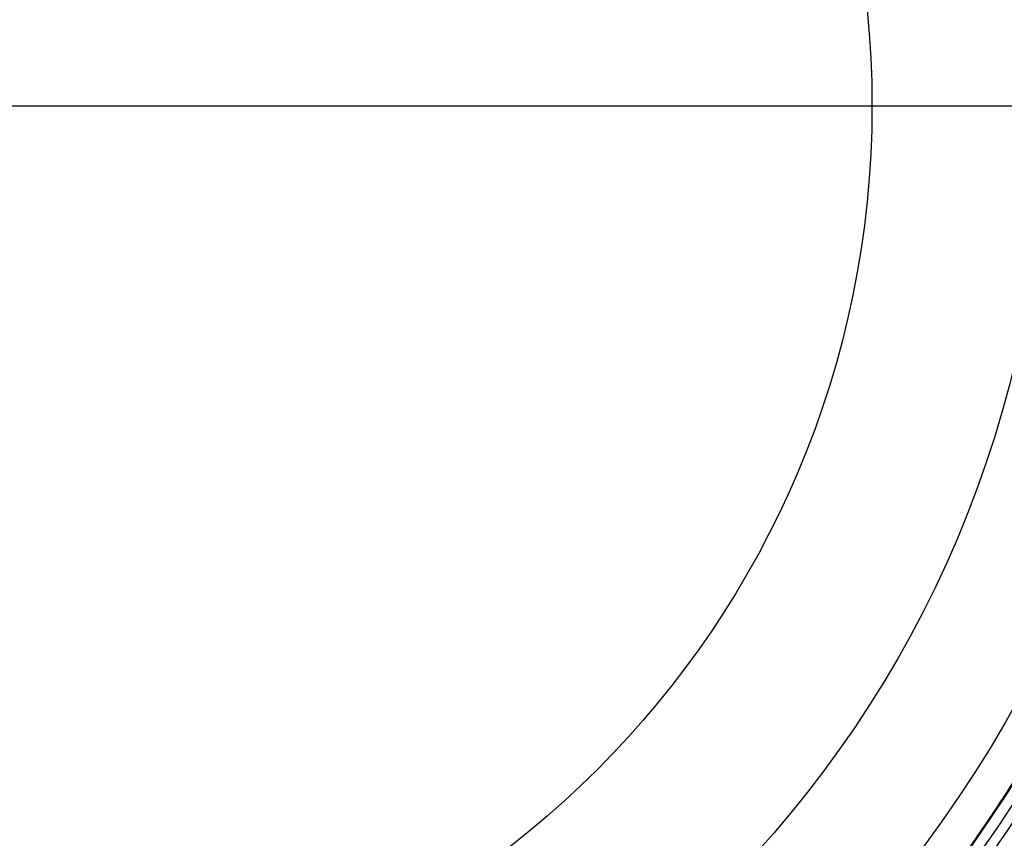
# Model space of a CAD drawing. Header units: millimetres. Extents: x -186 to 186, y -186 to 186.
# Tile 20 of 40: x 7 to 86, y -59 to 7. Entities that reach past the tile are written whole.
import ezdxf

# ---------------------------------------------------------------- set-up
doc = ezdxf.new("R2010")
doc.units = ezdxf.units.MM
doc.layers.add('Ø35', color=7, linetype='Continuous', true_color=0x7d26cd)

msp = doc.modelspace()

# ---------------------------------------------------------------- linework, layer by layer
at = {"layer": 'Ø35'}
for p, q in [((-99, 0), (99, 0)), ((-75.161, 0, 26.669), (75.161, 0, 26.669))]:
    msp.add_line(p, q, dxfattribs=at)
for centre, radius in [((0, 0, 280.657), 176.344), ((0, 0, 277.846), 173.606), ((0, 0, 185.176), 166.494), ((0, 0, 178.694), 166.464), ((0, 0, 190.203), 166.286), ((0, 0, 195.126), 165.882), ((0, 0, 169.409), 165.831), ((0, 0, 199.917), 165.294), ((0, 0, 164.04), 165.137), ((0, 0, 250), 165), ((0, 0, 204.548), 164.531), ((0, 0, 157.398), 163.932), ((0, 0, 208.987), 163.606), ((0, 0, 213.207), 162.533), ((0, 0, 150.615), 162.317), ((0, 0, 216.979), 161.393), ((0, 0, 143.777), 160.306), ((0, 0, 220.096), 160.302), ((0, 0, 223.522), 158.919), ((0, 0, 136.901), 157.911), ((0, 0, 226.484), 157.532), ((0, 0, 228.238), 156.606), ((0, 0, 129.993), 155.138), ((0, 0, 231.304), 154.908), ((0, 0, 264.5), 153.5), ((0, 0, 123.061), 151.996), ((0, 0, 232.639), 151.667), ((0, 0, 116.113), 148.496), ((0, 0, 109.158), 144.648), ((0, 0, 102.204), 140.464), ((0, 0, 283.132), 137.852), ((0, 0, 281.745), 136.922), ((0, 0, 95.26), 135.956), ((0, 0, 279.112), 135.328), ((0, 0, 276.244), 133.801), ((0, 0, 273.469), 132.552), ((0, 0, 270.814), 131.582), ((0, 0, 88.334), 131.139), ((0, 0, 268.303), 130.878), ((0, 0, 265.954), 130.427), ((0, 0, 259.962), 130.364), ((0, 0, 263.779), 130.207), ((0, 0, 261.784), 130.195), ((0, 0, 81.436), 126.025), ((0, 0, 74.264), 120.38), ((0, 0, 66.786), 114.14), ((0, 0, 8.572), 109.729), ((0, 0, 60.024), 108.19), ((0, 0, 20.928), 103.736), ((0, 0, 25.786), 102.936), ((0, 0, 23.148), 102.068), ((0, 0, 53.322), 102.005), ((0, 0), 99), ((0, 0, 40.122), 88.99), ((0, 0, 26.669), 75.161)]:
    msp.add_circle(centre, radius, dxfattribs=at)
at = {"layer": 'Ø35', "extrusion": (0, 0, -1)}
for centre, radius in [((0, 0, -300), 159), ((0, 0, -300), 156.191), ((0, 0, -298.67), 150.699), ((0, 0, -294.974), 146.426)]:
    msp.add_circle(centre, radius, dxfattribs=at)
at = {"layer": 'Ø35'}
msp.add_open_spline([(75.161, 0, 26.669), (79.771, 0, 31.153), (84.38, 0, 35.638), (88.99, 0, 40.122), (93.419, 0, 44.431), (99.899, 0, 50.992), (108.191, 0, 59.972), (114.33, 0, 66.944), (120.286, 0, 74.077), (125.95, 0, 81.267), (131.144, 0, 88.268), (135.964, 0, 95.191), (140.474, 0, 102.133), (144.662, 0, 109.085), (148.514, 0, 116.04), (152.019, 0, 122.987), (155.166, 0, 129.92), (157.945, 0, 136.83), (160.347, 0, 143.71), (162.362, 0, 150.55), (163.978, 0, 157.313), (165.121, 0, 163.592), (166.037, 0, 170.693), (166.515, 0, 177.75), (166.547, 0, 184.693), (166.321, 0, 190.174), (165.919, 0, 195.092), (165.332, 0, 199.877), (164.572, 0, 204.502), (163.651, 0, 208.936), (162.599, 0, 213.082), (161.483, 0, 216.784), (160.282, 0, 220.228), (159.004, 0, 223.405), (157.743, 0, 226.11), (156.926, 0, 227.659), (156.606, 0, 228.238), (156.04, 0, 229.26), (155.474, 0, 230.282), (154.908, 0, 231.304)], degree=3, knots=[0, 0, 0, 0, 4.313366, 4.313366, 4.313366, 22.851732, 31.972034, 40.979148, 50.719582, 59.846581, 68.434098, 76.870513, 85.149552, 93.265692, 101.214954, 108.995538, 116.606696, 124.051288, 131.333437, 138.461553, 145.434894, 152.185978, 157.600122, 166.908824, 173.391725, 178.423296, 183.362956, 188.190883, 192.88392, 197.419262, 201.773315, 205.714157, 209.016736, 212.711812, 215.98358, 217.9663, 217.9663, 217.9663, 221.471263, 221.471263, 221.471263, 221.471263], dxfattribs=at)

doc.saveas('drawing.dxf')
